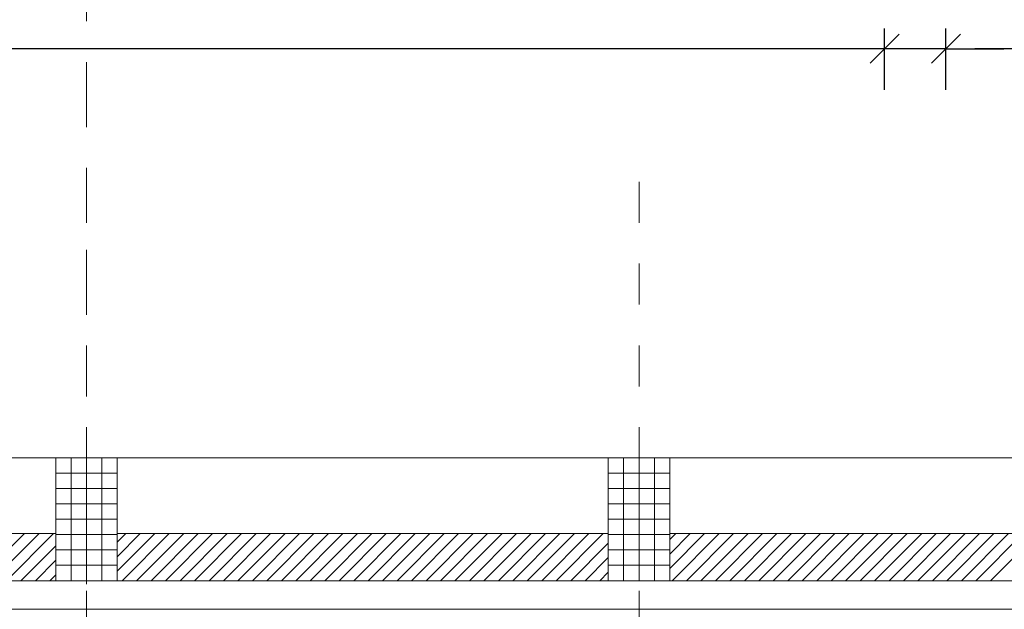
# Model space of a CAD drawing. Header units: metres. Extents: x -45.2 to 14.3, y -31.8 to 10.2.
# Tile 58 of 141: x -28.5 to -26.1, y 0.3 to 1.7. Entities that reach past the tile are written whole.
import ezdxf

# ---------------------------------------------------------------- set-up
doc = ezdxf.new("R2010")
doc.units = ezdxf.units.M
doc.header["$LTSCALE"] = 0.05
doc.linetypes.add('Achsen 01', pattern=[5.291531, 3.175, -1.058062, 0.352704, -0.705764])
doc.linetypes.add('Raster 01', pattern=[2, 1, -1])
doc.layers.get('0').update_dxf_attribs({"lineweight": 25})
for name, color, linetype, lineweight, true_color in [('014_Fassadenarbeiten-000 Aufsicht Betonfertigteile', 7, 'Continuous', 9, 0xc0c0c0), ('AV1-Achsen', 1, 'Achsen 01', 18, 0xff0000), ('AV1-Raster', 7, 'Raster 01', 9, 0xa6a6a6)]:
    doc.layers.add(name, color=color, linetype=linetype, lineweight=lineweight, true_color=true_color)
for name, color, linetype, lineweight in [('014_Fassadenarbeiten-330 Betonfertigteile vertikal', 7, 'Continuous', 9), ('014_Fassadenarbeiten-330 Filtermauerwerk 11.5cm', 7, 'Continuous', 9), ('Bemaßung-Bemaßung', 7, 'Continuous', 9)]:
    doc.layers.add(name, color=color, linetype=linetype, lineweight=lineweight)

msp = doc.modelspace()

# ---------------------------------------------------------------- linework, layer by layer
at = {"color": 0, "linetype": 'Continuous', "lineweight": 15}
for p, q in [((-26.3646, 1.7104), (-26.4354, 1.6396)), ((-26.3646, 1.7104), (-26.4354, 1.6396)), ((-26.2854, 1.6396), (-26.2146, 1.7104)), ((-26.2854, 1.6396), (-26.2146, 1.7104))]:
    msp.add_line(p, q, dxfattribs=at)
at = {"color": 0, "linetype": 'ByBlock', "lineweight": -2}
for p, q in [((-26.4, 1.675), (-26.4707, 1.675)), ((-26.4, 1.675), (-26.4707, 1.675)), ((-26.25, 1.675), (-26.1793, 1.675)), ((-26.25, 1.675), (-26.1793, 1.675))]:
    msp.add_line(p, q, dxfattribs=at)
at = {"layer": '014_Fassadenarbeiten-000 Aufsicht Betonfertigteile'}
msp.add_lwpolyline([(-39.4623, 0.305), (-16.125, 0.305), (-16.125, 0.675), (-39.825, 0.675)], close=True, dxfattribs=at)
at = {"layer": '014_Fassadenarbeiten-330 Betonfertigteile vertikal', "color": 8, "linetype": 'Continuous', "lineweight": 9, "true_color": 0x808080}
for p, q in [((-28.3875, 0.675), (-28.3875, 0.375)), ((-28.35, 0.675), (-28.35, 0.375)), ((-28.3125, 0.675), (-28.3125, 0.375)), ((-27.0375, 0.675), (-27.0375, 0.375)), ((-27, 0.675), (-27, 0.375)), ((-26.9625, 0.675), (-26.9625, 0.375))]:
    msp.add_line(p, q, dxfattribs=at)
at = {"layer": '014_Fassadenarbeiten-330 Betonfertigteile vertikal', "color": 8, "linetype": 'Continuous', "lineweight": 13, "true_color": 0x808080}
for p, q in [((-28.425, 0.6375), (-28.275, 0.6375)), ((-27.075, 0.6375), (-26.925, 0.6375)), ((-28.425, 0.6), (-28.275, 0.6)), ((-27.075, 0.6), (-26.925, 0.6)), ((-28.425, 0.5625), (-28.275, 0.5625)), ((-27.075, 0.5625), (-26.925, 0.5625)), ((-28.425, 0.525), (-28.275, 0.525)), ((-27.075, 0.525), (-26.925, 0.525)), ((-28.425, 0.4875), (-28.275, 0.4875)), ((-27.075, 0.4875), (-26.925, 0.4875)), ((-28.425, 0.45), (-28.275, 0.45)), ((-27.075, 0.45), (-26.925, 0.45)), ((-28.425, 0.4125), (-28.275, 0.4125)), ((-27.075, 0.4125), (-26.925, 0.4125))]:
    msp.add_line(p, q, dxfattribs=at)
at = {"layer": '014_Fassadenarbeiten-330 Betonfertigteile vertikal'}
for points in [[(-28.275, 0.675), (-28.425, 0.675), (-28.425, 0.375), (-28.275, 0.375)], [(-26.925, 0.675), (-27.075, 0.675), (-27.075, 0.375), (-26.925, 0.375)]]:
    msp.add_lwpolyline(points, close=True, dxfattribs=at)
at = {"layer": '014_Fassadenarbeiten-330 Filtermauerwerk 11.5cm', "color": 8, "linetype": 'Continuous', "lineweight": 9, "true_color": 0x808080}
for p, q in [((-28.6164, 0.375), (-28.5014, 0.49)), ((-28.581, 0.375), (-28.466, 0.49)), ((-28.5457, 0.375), (-28.4307, 0.49)), ((-28.275, 0.4689), (-28.2539, 0.49)), ((-28.275, 0.4335), (-28.2185, 0.49)), ((-28.275, 0.3982), (-28.1832, 0.49)), ((-28.2628, 0.375), (-28.1478, 0.49)), ((-28.2275, 0.375), (-28.1125, 0.49)), ((-28.1921, 0.375), (-28.0771, 0.49)), ((-28.1568, 0.375), (-28.0418, 0.49)), ((-28.1214, 0.375), (-28.0064, 0.49)), ((-28.086, 0.375), (-27.971, 0.49)), ((-28.0507, 0.375), (-27.9357, 0.49)), ((-28.0153, 0.375), (-27.9003, 0.49)), ((-27.98, 0.375), (-27.865, 0.49)), ((-27.9446, 0.375), (-27.8296, 0.49)), ((-27.9093, 0.375), (-27.7943, 0.49)), ((-27.8739, 0.375), (-27.7589, 0.49)), ((-27.8386, 0.375), (-27.7236, 0.49)), ((-27.8032, 0.375), (-27.6882, 0.49)), ((-27.7678, 0.375), (-27.6528, 0.49)), ((-27.7325, 0.375), (-27.6175, 0.49)), ((-27.6971, 0.375), (-27.5821, 0.49)), ((-27.6618, 0.375), (-27.5468, 0.49)), ((-27.6264, 0.375), (-27.5114, 0.49)), ((-27.5911, 0.375), (-27.4761, 0.49)), ((-27.5557, 0.375), (-27.4407, 0.49)), ((-27.5204, 0.375), (-27.4054, 0.49)), ((-27.485, 0.375), (-27.37, 0.49)), ((-27.4497, 0.375), (-27.3347, 0.49)), ((-27.4143, 0.375), (-27.2993, 0.49)), ((-27.3789, 0.375), (-27.2639, 0.49)), ((-27.3436, 0.375), (-27.2286, 0.49)), ((-27.3082, 0.375), (-27.1932, 0.49)), ((-27.2729, 0.375), (-27.1579, 0.49)), ((-27.2375, 0.375), (-27.1225, 0.49)), ((-27.2022, 0.375), (-27.0872, 0.49)), ((-26.925, 0.4754), (-26.9104, 0.49)), ((-26.925, 0.44), (-26.875, 0.49)), ((-26.925, 0.4047), (-26.8397, 0.49)), ((-26.9193, 0.375), (-26.8043, 0.49)), ((-26.884, 0.375), (-26.769, 0.49)), ((-26.8486, 0.375), (-26.7336, 0.49)), ((-26.8133, 0.375), (-26.6983, 0.49)), ((-26.7779, 0.375), (-26.6629, 0.49)), ((-26.7425, 0.375), (-26.6275, 0.49)), ((-26.7072, 0.375), (-26.5922, 0.49)), ((-26.6718, 0.375), (-26.5568, 0.49)), ((-26.6365, 0.375), (-26.5215, 0.49)), ((-26.6011, 0.375), (-26.4861, 0.49)), ((-26.5658, 0.375), (-26.4508, 0.49)), ((-26.5304, 0.375), (-26.4154, 0.49)), ((-26.4951, 0.375), (-26.3801, 0.49)), ((-26.4597, 0.375), (-26.3447, 0.49)), ((-26.4243, 0.375), (-26.3093, 0.49)), ((-26.389, 0.375), (-26.274, 0.49)), ((-26.3536, 0.375), (-26.2386, 0.49)), ((-26.3183, 0.375), (-26.2033, 0.49)), ((-26.2829, 0.375), (-26.1679, 0.49)), ((-26.2476, 0.375), (-26.1326, 0.49)), ((-26.2122, 0.375), (-26.0972, 0.49)), ((-26.1769, 0.375), (-26.0619, 0.49)), ((-26.1415, 0.375), (-26.0265, 0.49)), ((-28.5103, 0.375), (-28.425, 0.4603)), ((-27.1668, 0.375), (-27.075, 0.4668)), ((-28.475, 0.375), (-28.425, 0.425)), ((-27.1315, 0.375), (-27.075, 0.4315)), ((-28.4396, 0.375), (-28.425, 0.3896)), ((-27.0961, 0.375), (-27.075, 0.3961))]:
    msp.add_line(p, q, dxfattribs=at)
at = {"layer": '014_Fassadenarbeiten-330 Filtermauerwerk 11.5cm'}
for points in [[(-28.425, 0.49), (-28.425, 0.375), (-29.625, 0.375), (-29.625, 0.49)], [(-27.075, 0.49), (-27.075, 0.375), (-28.275, 0.375), (-28.275, 0.49)], [(-25.725, 0.49), (-25.725, 0.375), (-26.925, 0.375), (-26.925, 0.49)]]:
    msp.add_lwpolyline(points, close=True, dxfattribs=at)
at = {"layer": 'AV1-Achsen'}
msp.add_line((-28.35, -26.5), (-28.35, 4.9), dxfattribs=at)
at = {"layer": 'AV1-Raster'}
for p, q in [((-28.35, -22.95), (-28.35, 1.35)), ((-27, -22.95), (-27, 1.35))]:
    msp.add_line(p, q, dxfattribs=at)
at = {"layer": 'Bemaßung-Bemaßung', "color": 0, "lineweight": -2}
for p, q in [((-26.4, 1.575), (-26.4, 1.725)), ((-26.4, 1.575), (-26.4, 1.725)), ((-26.25, 1.575), (-26.25, 1.725)), ((-26.25, 1.575), (-26.25, 1.725)), ((-26.4707, 1.675), (-34.9543, 1.675)), ((-26.4707, 1.675), (-26.5414, 1.675)), ((-26.25, 1.675), (-26.4, 1.675)), ((-26.1793, 1.675), (-26.1086, 1.675)), ((-23.1457, 1.675), (-26.1793, 1.675))]:
    msp.add_line(p, q, dxfattribs=at)
at = {"layer": 'Defpoints', "color": 0, "lineweight": 0}
for p, q in [((-26.4, 1.675), (-26.4, 1.675)), ((-26.25, 1.675), (-26.25, 1.675)), ((-28.425, 0.675), (-28.425, 0.675)), ((-28.425, 0.675), (-28.425, 0.675)), ((-28.275, 0.675), (-28.275, 0.675)), ((-28.275, 0.675), (-28.275, 0.675)), ((-27.075, 0.675), (-27.075, 0.675)), ((-27.075, 0.675), (-27.075, 0.675)), ((-26.925, 0.675), (-26.925, 0.675)), ((-26.925, 0.675), (-26.925, 0.675))]:
    msp.add_line(p, q, dxfattribs=at)

doc.saveas('drawing.dxf')
